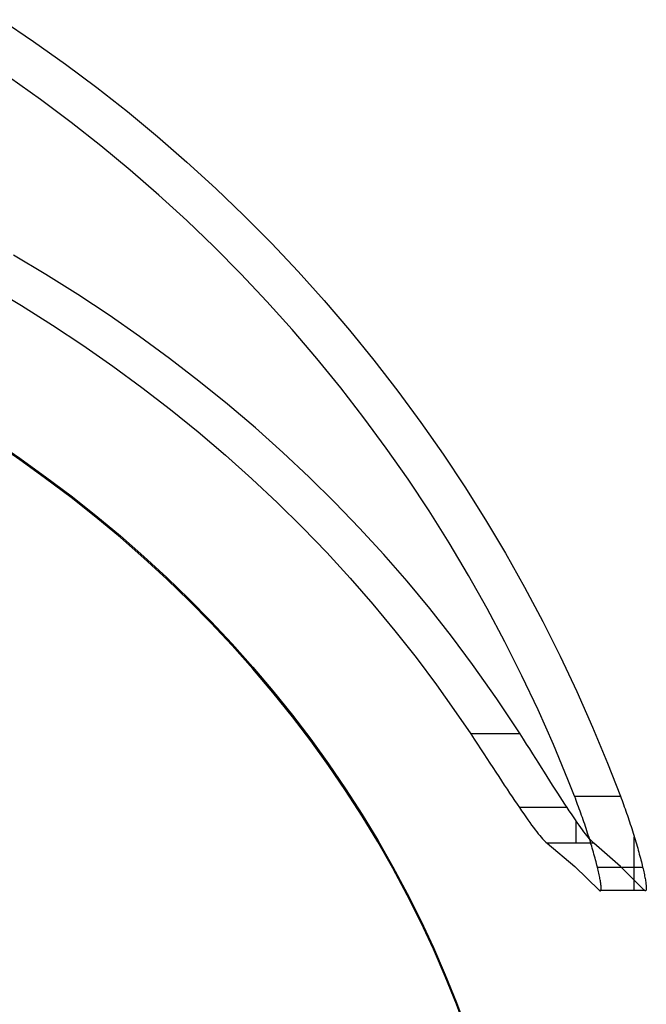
# Model space of a CAD drawing. Header units: millimetres. Extents: x -505 to -17, y -1389 to -929.
# Tile 41 of 41: x -119 to -17, y -1132 to -970. Entities that reach past the tile are written whole.
import ezdxf

# ---------------------------------------------------------------- set-up
doc = ezdxf.new("R2010")
doc.units = ezdxf.units.MM
doc.layers.add('Herman dining chair wood', color=7, linetype='Continuous', true_color=0x000000)

msp = doc.modelspace()

# ---------------------------------------------------------------- linework, layer by layer
at = {"layer": 'Herman dining chair wood'}
for p, q in [((-122.02, -970.4, 961.24), (-116.72, -973.97, 961.35)), ((-116.72, -973.97, 961.35), (-111.51, -977.67, 961.47)), ((-111.51, -977.67, 961.47), (-106.4, -981.49, 961.59)), ((-115.58, -983.49, 961.66), (-120.64, -979.89, 961.54)), ((-106.4, -981.49, 961.59), (-101.39, -985.44, 961.72)), ((-110.61, -987.21, 961.78), (-115.58, -983.49, 961.66)), ((-101.39, -985.44, 961.72), (-96.47, -989.51, 961.85)), ((-105.73, -991.05, 961.9), (-110.61, -987.21, 961.78)), ((-96.47, -989.51, 961.85), (-91.66, -993.7, 961.99)), ((-100.94, -995.01, 962.03), (-105.73, -991.05, 961.9)), ((-91.66, -993.7, 961.99), (-86.95, -998.01, 962.13)), ((-96.26, -999.09, 962.16), (-100.94, -995.01, 962.03)), ((-86.95, -998.01, 962.13), (-82.35, -1002.44, 962.27)), ((-91.68, -1003.28, 962.29), (-96.26, -999.09, 962.16)), ((-87.21, -1007.59, 962.43), (-91.68, -1003.28, 962.29)), ((-82.35, -1002.44, 962.27), (-77.85, -1006.97, 962.41)), ((-82.84, -1012, 962.57), (-87.21, -1007.59, 962.43)), ((-77.85, -1006.97, 962.41), (-73.48, -1011.61, 962.56)), ((-114.71, -1012.07, 812.45), (-120.02, -1008.91, 810.38)), ((-73.48, -1011.61, 962.56), (-69.23, -1016.35, 962.71)), ((-109.5, -1015.35, 814.58), (-114.71, -1012.07, 812.45)), ((-78.58, -1016.51, 962.72), (-82.84, -1012, 962.57)), ((-123.85, -1014.1, 813.77), (-118.68, -1017.19, 815.77)), ((-104.39, -1018.74, 816.78), (-109.5, -1015.35, 814.58)), ((-74.44, -1021.12, 962.87), (-78.58, -1016.51, 962.72)), ((-69.23, -1016.35, 962.71), (-65.09, -1021.19, 962.87)), ((-118.68, -1017.19, 815.77), (-113.62, -1020.38, 817.85)), ((-99.39, -1022.23, 819.06), (-104.39, -1018.74, 816.78)), ((-113.62, -1020.38, 817.85), (-108.65, -1023.67, 819.99)), ((-70.42, -1025.83, 963.02), (-74.44, -1021.12, 962.87)), ((-65.09, -1021.19, 962.87), (-61.08, -1026.13, 963.03)), ((-94.49, -1025.83, 821.4), (-99.39, -1022.23, 819.06)), ((-108.65, -1023.67, 819.99), (-103.78, -1027.07, 822.2)), ((-89.7, -1029.53, 823.8), (-94.49, -1025.83, 821.4)), ((-66.51, -1030.64, 963.17), (-70.42, -1025.83, 963.02)), ((-61.08, -1026.13, 963.03), (-57.18, -1031.17, 963.19)), ((-103.78, -1027.07, 822.2), (-99.02, -1030.57, 824.48)), ((-99.02, -1030.57, 824.48), (-94.36, -1034.16, 826.82)), ((-85.02, -1033.32, 826.27), (-89.7, -1029.53, 823.8)), ((-62.72, -1035.54, 963.33), (-66.51, -1030.64, 963.17)), ((-57.18, -1031.17, 963.19), (-53.41, -1036.3, 963.36)), ((-94.36, -1034.16, 826.82), (-89.81, -1037.85, 829.22)), ((-80.46, -1037.21, 828.81), (-85.02, -1033.32, 826.27)), ((-59.06, -1040.53, 963.49), (-62.72, -1035.54, 963.33)), ((-76, -1041.2, 831.4), (-80.46, -1037.21, 828.81)), ((-53.41, -1036.3, 963.36), (-49.76, -1041.52, 963.52)), ((-89.81, -1037.85, 829.22), (-85.37, -1041.64, 831.69)), ((-123.29, -1039.2, 651.87), (-118.99, -1042.14, 652.37)), ((-118.99, -1042.41, 642.32), (-123.29, -1039.47, 641.82)), ((-55.51, -1045.61, 963.66), (-59.06, -1040.53, 963.49)), ((-118.99, -1042.14, 652.37), (-114.76, -1045.18, 652.88)), ((-118.99, -1042.14, 652.37), (-118.99, -1042.41, 642.32)), ((-85.37, -1041.64, 831.69), (-81.04, -1045.52, 834.21)), ((-71.69, -1045.26, 834.04), (-76, -1041.2, 831.4)), ((-49.76, -1041.52, 963.52), (-46.24, -1046.83, 963.7)), ((-114.76, -1045.45, 642.83), (-118.99, -1042.41, 642.32)), ((-114.76, -1045.18, 652.88), (-110.6, -1048.32, 653.39)), ((-114.76, -1045.18, 652.88), (-114.76, -1045.45, 642.83)), ((-110.6, -1048.59, 643.34), (-114.76, -1045.45, 642.83)), ((-81.04, -1045.52, 834.21), (-76.84, -1049.46, 836.78)), ((-67.5, -1049.4, 836.74), (-71.69, -1045.26, 834.04)), ((-52.08, -1050.77, 963.82), (-55.51, -1045.61, 963.66)), ((-46.24, -1046.83, 963.7), (-42.85, -1052.23, 963.87)), ((-110.6, -1048.32, 653.39), (-106.53, -1051.55, 653.92)), ((-110.6, -1048.32, 653.39), (-110.6, -1048.59, 643.34)), ((-106.53, -1051.82, 643.86), (-110.6, -1048.59, 643.34)), ((-76.84, -1049.46, 836.78), (-72.77, -1053.49, 839.4)), ((-63.43, -1053.62, 839.48), (-67.5, -1049.4, 836.74)), ((-106.53, -1051.55, 653.92), (-102.53, -1054.88, 654.44)), ((-102.53, -1055.15, 644.39), (-106.53, -1051.82, 643.86)), ((-48.78, -1056.02, 963.99), (-52.08, -1050.77, 963.82)), ((-72.77, -1053.49, 839.4), (-68.81, -1057.6, 842.07)), ((-59.49, -1057.92, 842.28), (-63.43, -1053.62, 839.48)), ((-42.85, -1052.23, 963.87), (-39.59, -1057.7, 964.04)), ((-102.53, -1054.88, 654.44), (-98.71, -1058.24, 654.97)), ((-102.53, -1054.88, 654.44), (-102.53, -1055.15, 644.39)), ((-98.71, -1058.51, 644.9), (-102.53, -1055.15, 644.39)), ((-45.61, -1061.34, 964.16), (-48.78, -1056.02, 963.99)), ((-98.71, -1058.24, 654.97), (-94.96, -1061.68, 655.49)), ((-98.71, -1058.24, 654.97), (-98.71, -1058.51, 644.9)), ((-68.81, -1057.6, 842.07), (-64.97, -1061.78, 844.8)), ((-55.67, -1062.3, 845.13), (-59.49, -1057.92, 842.28)), ((-39.59, -1057.7, 964.04), (-36.46, -1063.25, 964.22)), ((-94.96, -1061.95, 645.43), (-98.71, -1058.51, 644.9)), ((-94.96, -1061.68, 655.49), (-91.31, -1065.21, 656.02)), ((-94.96, -1061.68, 655.49), (-94.96, -1061.95, 645.43)), ((-42.57, -1066.74, 964.34), (-45.61, -1061.34, 964.16)), ((-91.31, -1065.48, 645.95), (-94.96, -1061.95, 645.43)), ((-64.97, -1061.78, 844.8), (-61.25, -1066.04, 847.57)), ((-51.97, -1066.76, 848.03), (-55.67, -1062.3, 845.13)), ((-36.46, -1063.25, 964.22), (-33.47, -1068.87, 964.4)), ((-91.31, -1065.21, 656.02), (-87.74, -1068.83, 656.54)), ((-91.31, -1065.21, 656.02), (-91.31, -1065.48, 645.95)), ((-87.74, -1069.1, 646.47), (-91.31, -1065.48, 645.95)), ((-61.25, -1066.04, 847.57), (-57.66, -1070.38, 850.39)), ((-48.4, -1071.28, 850.98), (-51.97, -1066.76, 848.03)), ((-39.66, -1072.21, 964.51), (-42.57, -1066.74, 964.34)), ((-87.74, -1068.83, 656.54), (-84.26, -1072.55, 657.07)), ((-87.74, -1068.83, 656.54), (-87.74, -1069.1, 646.47)), ((-84.26, -1072.82, 647), (-87.74, -1069.1, 646.47)), ((-33.47, -1068.87, 964.4), (-30.62, -1074.56, 964.59)), ((-57.66, -1070.38, 850.39), (-54.18, -1074.78, 853.26)), ((-44.96, -1075.89, 853.98), (-48.4, -1071.28, 850.98)), ((-84.26, -1072.55, 657.07), (-80.88, -1076.34, 657.6)), ((-84.26, -1072.55, 657.07), (-84.26, -1072.82, 647)), ((-80.88, -1076.61, 647.52), (-84.26, -1072.82, 647)), ((-36.89, -1077.74, 964.69), (-39.66, -1072.21, 964.51)), ((-30.62, -1074.56, 964.59), (-27.9, -1080.32, 964.77)), ((-54.18, -1074.78, 853.26), (-50.84, -1079.26, 856.17)), ((-40.97, -1081.54, 857.66), (-44.96, -1075.89, 853.98)), ((-80.88, -1076.34, 657.6), (-77.59, -1080.23, 658.12)), ((-80.88, -1076.34, 657.6), (-80.88, -1076.61, 647.52)), ((-77.59, -1080.5, 648.04), (-80.88, -1076.61, 647.52)), ((-34.25, -1083.34, 964.87), (-36.89, -1077.74, 964.69)), ((-50.84, -1079.26, 856.17), (-48, -1083.25, 858.77)), ((-77.59, -1080.23, 658.12), (-74.41, -1084.2, 658.64)), ((-77.59, -1080.23, 658.12), (-77.59, -1080.5, 648.04)), ((-74.41, -1084.47, 648.56), (-77.59, -1080.5, 648.04)), ((-27.9, -1080.32, 964.77), (-25.33, -1086.14, 964.96)), ((-37.17, -1087.28, 861.4), (-40.97, -1081.54, 857.66)), ((-74.41, -1084.2, 658.64), (-71.41, -1088.14, 659.14)), ((-74.41, -1084.2, 658.64), (-74.41, -1084.47, 648.56)), ((-48, -1083.25, 858.77), (-45.26, -1087.28, 861.4)), ((-31.74, -1089.01, 965.05), (-34.25, -1083.34, 964.87)), ((-71.41, -1088.41, 649.06), (-74.41, -1084.47, 648.56)), ((-45.26, -1087.28, 861.4), (-44.71, -1088.11, 861.94)), ((-37.17, -1087.28, 861.4), (-45.26, -1087.28, 861.4)), ((-36.65, -1088.11, 861.94), (-37.17, -1087.28, 861.4)), ((-25.33, -1086.14, 964.96), (-22.89, -1092.03, 965.15)), ((-71.41, -1088.14, 659.14), (-68.51, -1092.17, 659.64)), ((-68.51, -1092.44, 649.56), (-71.41, -1088.41, 649.06)), ((-44.71, -1088.11, 861.94), (-44.18, -1088.92, 862.52)), ((-44.18, -1088.92, 862.52), (-43.65, -1089.72, 863.11)), ((-36.13, -1088.92, 862.52), (-36.65, -1088.11, 861.94)), ((-35.62, -1089.72, 863.11), (-36.13, -1088.92, 862.52)), ((-29.37, -1094.73, 965.24), (-31.74, -1089.01, 965.05)), ((-43.65, -1089.72, 863.11), (-43.13, -1090.51, 863.73)), ((-43.13, -1090.51, 863.73), (-42.62, -1091.28, 864.37)), ((-35.12, -1090.51, 863.73), (-35.62, -1089.72, 863.11)), ((-34.63, -1091.28, 864.37), (-35.12, -1090.51, 863.73)), ((-68.51, -1092.17, 659.64), (-65.71, -1096.26, 660.13)), ((-68.51, -1092.17, 659.64), (-68.51, -1092.44, 649.56)), ((-42.62, -1091.28, 864.37), (-42.12, -1092.05, 865.03)), ((-42.12, -1092.05, 865.03), (-41.63, -1092.79, 865.71)), ((-34.15, -1092.05, 865.03), (-34.63, -1091.28, 864.37)), ((-33.67, -1092.79, 865.71), (-34.15, -1092.05, 865.03)), ((-22.89, -1092.03, 965.15), (-20.78, -1097.45, 965.32)), ((-65.71, -1096.54, 650.04), (-68.51, -1092.44, 649.56)), ((-41.63, -1092.79, 865.71), (-41.15, -1093.53, 866.42)), ((-41.15, -1093.53, 866.42), (-40.68, -1094.24, 867.14)), ((-33.21, -1093.53, 866.42), (-33.67, -1092.79, 865.71)), ((-32.76, -1094.24, 867.14), (-33.21, -1093.53, 866.42)), ((-40.68, -1094.24, 867.14), (-40.21, -1094.95, 867.89)), ((-40.21, -1094.95, 867.89), (-39.77, -1095.63, 868.65)), ((-32.31, -1094.95, 867.89), (-32.76, -1094.24, 867.14)), ((-31.88, -1095.63, 868.65), (-32.31, -1094.95, 867.89)), ((-28.3, -1097.45, 965.32), (-29.37, -1094.73, 965.24)), ((-65.71, -1096.26, 660.13), (-63.03, -1100.44, 660.62)), ((-63.03, -1100.71, 650.53), (-65.71, -1096.54, 650.04)), ((-39.77, -1095.63, 868.65), (-39.33, -1096.29, 869.43)), ((-39.33, -1096.29, 869.43), (-38.9, -1096.94, 870.23)), ((-38.9, -1096.94, 870.23), (-38.48, -1097.56, 871.05)), ((-31.45, -1096.29, 869.43), (-31.88, -1095.63, 868.65)), ((-31.04, -1096.94, 870.23), (-31.45, -1096.29, 869.43)), ((-30.64, -1097.56, 871.05), (-31.04, -1096.94, 870.23)), ((-38.48, -1097.56, 871.05), (-38.08, -1098.17, 871.89)), ((-38.08, -1098.17, 871.89), (-37.69, -1098.75, 872.74)), ((-30.25, -1098.17, 871.89), (-30.64, -1097.56, 871.05)), ((-29.87, -1098.75, 872.74), (-30.25, -1098.17, 871.89)), ((-28.16, -1097.79, 965.33), (-28.3, -1097.45, 965.32)), ((-28.3, -1097.45, 965.32), (-20.78, -1097.45, 965.32)), ((-28.03, -1098.14, 965.33), (-28.16, -1097.79, 965.33)), ((-27.9, -1098.48, 965.32), (-28.03, -1098.14, 965.33)), ((-27.78, -1098.82, 965.3), (-27.9, -1098.48, 965.32)), ((-20.78, -1097.45, 965.32), (-20.66, -1097.79, 965.33)), ((-20.66, -1097.79, 965.33), (-20.53, -1098.14, 965.33)), ((-20.53, -1098.14, 965.33), (-20.4, -1098.48, 965.32)), ((-20.4, -1098.48, 965.32), (-20.28, -1098.82, 965.3)), ((-37.69, -1098.75, 872.74), (-37.31, -1099.31, 873.6)), ((-37.31, -1099.31, 873.6), (-36.94, -1099.85, 874.49)), ((-29.51, -1099.31, 873.6), (-37.31, -1099.31, 873.6)), ((-36.94, -1099.85, 874.49), (-36.59, -1100.37, 875.38)), ((-29.51, -1099.31, 873.6), (-29.87, -1098.75, 872.74)), ((-29.15, -1099.85, 874.49), (-29.51, -1099.31, 873.6)), ((-28.81, -1100.37, 875.38), (-29.15, -1099.85, 874.49)), ((-27.64, -1099.18, 965.28), (-27.78, -1098.82, 965.3)), ((-27.51, -1099.53, 965.25), (-27.64, -1099.18, 965.28)), ((-27.39, -1099.89, 965.2), (-27.51, -1099.53, 965.25)), ((-27.26, -1100.24, 965.15), (-27.39, -1099.89, 965.2)), ((-27.13, -1100.6, 965.09), (-27.26, -1100.24, 965.15)), ((-20.28, -1098.82, 965.3), (-20.15, -1099.18, 965.28)), ((-20.15, -1099.18, 965.28), (-20.03, -1099.53, 965.25)), ((-20.03, -1099.53, 965.25), (-19.9, -1099.89, 965.2)), ((-19.9, -1099.89, 965.2), (-19.78, -1100.24, 965.15)), ((-19.78, -1100.24, 965.15), (-19.65, -1100.6, 965.09)), ((-63.03, -1100.44, 660.62), (-60.45, -1104.68, 661.09)), ((-63.03, -1100.44, 660.62), (-63.03, -1100.71, 650.53)), ((-60.45, -1104.95, 651), (-63.03, -1100.71, 650.53)), ((-36.59, -1100.37, 875.38), (-36.25, -1100.86, 876.28)), ((-36.25, -1100.86, 876.28), (-35.92, -1101.33, 877.2)), ((-35.92, -1101.33, 877.2), (-35.6, -1101.77, 878.13)), ((-35.6, -1101.77, 878.13), (-35.3, -1102.19, 879.07)), ((-28.48, -1100.86, 876.28), (-28.81, -1100.37, 875.38)), ((-28.16, -1101.33, 877.2), (-28.48, -1100.86, 876.28)), ((-27.86, -1101.77, 878.13), (-28.16, -1101.33, 877.2)), ((-28.05, -1102.03, 878.71), (-28.05, -1101.5, 877.55)), ((-27.56, -1102.19, 879.07), (-27.86, -1101.77, 878.13)), ((-27, -1100.96, 965.02), (-27.13, -1100.6, 965.09)), ((-26.88, -1101.32, 964.94), (-27, -1100.96, 965.02)), ((-26.75, -1101.68, 964.85), (-26.88, -1101.32, 964.94)), ((-26.63, -1102.05, 964.75), (-26.75, -1101.68, 964.85)), ((-19.65, -1100.6, 965.09), (-19.53, -1100.96, 965.02)), ((-19.53, -1100.96, 965.02), (-19.41, -1101.32, 964.94)), ((-19.41, -1101.32, 964.94), (-19.29, -1101.68, 964.85)), ((-19.29, -1101.68, 964.85), (-19.17, -1102.05, 964.75)), ((-35.3, -1102.19, 879.07), (-35.01, -1102.58, 880.01)), ((-35.01, -1102.58, 880.01), (-34.73, -1102.95, 880.97)), ((-34.73, -1102.95, 880.97), (-34.47, -1103.3, 881.93)), ((-34.47, -1103.3, 881.93), (-34.21, -1103.61, 882.89)), ((-28.05, -1102.53, 879.88), (-28.05, -1102.03, 878.71)), ((-28.05, -1102.99, 881.07), (-28.05, -1102.53, 879.88)), ((-28.05, -1103.41, 882.28), (-28.05, -1102.99, 881.07)), ((-28.05, -1103.8, 883.49), (-28.05, -1103.41, 882.28)), ((-27.28, -1102.58, 880.01), (-27.56, -1102.19, 879.07)), ((-27.01, -1102.95, 880.97), (-27.28, -1102.58, 880.01)), ((-26.76, -1103.3, 881.93), (-27.01, -1102.95, 880.97)), ((-26.51, -1103.61, 882.89), (-26.76, -1103.3, 881.93)), ((-26.51, -1102.41, 964.65), (-26.63, -1102.05, 964.75)), ((-26.39, -1102.77, 964.53), (-26.51, -1102.41, 964.65)), ((-26.27, -1103.13, 964.4), (-26.39, -1102.77, 964.53)), ((-26.15, -1103.5, 964.26), (-26.27, -1103.13, 964.4)), ((-26.04, -1103.86, 964.11), (-26.15, -1103.5, 964.26)), ((-19.17, -1102.05, 964.75), (-19.05, -1102.41, 964.65)), ((-19.05, -1102.41, 964.65), (-18.93, -1102.77, 964.53)), ((-18.93, -1102.77, 964.53), (-18.82, -1103.13, 964.4)), ((-18.82, -1103.13, 964.4), (-18.71, -1103.5, 964.26)), ((-18.71, -1103.5, 964.26), (-18.59, -1103.86, 964.11)), ((-60.45, -1104.68, 661.09), (-57.99, -1108.99, 661.56)), ((-60.45, -1104.68, 661.09), (-60.45, -1104.95, 651)), ((-57.99, -1109.26, 651.46), (-60.45, -1104.95, 651)), ((-34.21, -1103.61, 882.89), (-33.97, -1103.91, 883.86)), ((-33.97, -1103.91, 883.86), (-33.75, -1104.17, 884.84)), ((-33.75, -1104.17, 884.84), (-33.53, -1104.41, 885.81)), ((-33.53, -1104.41, 885.81), (-33.33, -1104.63, 886.79)), ((-33.33, -1104.63, 886.79), (-33.14, -1104.82, 887.77)), ((-33.14, -1104.82, 887.77), (-32.96, -1104.99, 888.75)), ((-32.96, -1104.99, 888.75), (-32.79, -1105.13, 889.73)), ((-32.79, -1105.13, 889.73), (-28.26, -1108.96, 919.02)), ((-25.13, -1105.13, 889.73), (-32.79, -1105.13, 889.73)), ((-28.05, -1104.14, 884.72), (-28.05, -1103.8, 883.49)), ((-28.05, -1104.45, 885.96), (-28.05, -1104.14, 884.72)), ((-28.05, -1104.71, 887.21), (-28.05, -1104.45, 885.96)), ((-28.05, -1104.94, 888.46), (-28.05, -1104.71, 887.21)), ((-28.05, -1105.13, 889.73), (-28.05, -1104.94, 888.46)), ((-26.28, -1103.91, 883.86), (-26.51, -1103.61, 882.89)), ((-26.06, -1104.17, 884.84), (-26.28, -1103.91, 883.86)), ((-25.85, -1104.41, 885.81), (-26.06, -1104.17, 884.84)), ((-25.92, -1104.21, 963.95), (-26.04, -1103.86, 964.11)), ((-25.81, -1104.56, 963.79), (-25.92, -1104.21, 963.95)), ((-25.65, -1104.63, 886.79), (-25.85, -1104.41, 885.81)), ((-25.7, -1104.92, 963.61), (-25.81, -1104.56, 963.79)), ((-25.6, -1105.27, 963.42), (-25.7, -1104.92, 963.61)), ((-25.47, -1104.82, 887.77), (-25.65, -1104.63, 886.79)), ((-25.3, -1104.99, 888.75), (-25.47, -1104.82, 887.77)), ((-25.13, -1105.13, 889.73), (-25.3, -1104.99, 888.75)), ((-20.75, -1108.96, 919.02), (-25.13, -1105.13, 889.73)), ((-18.59, -1103.86, 964.11), (-18.48, -1104.21, 963.95)), ((-18.52, -1104.56, 963.79), (-18.52, -1104.1, 964.01)), ((-18.52, -1105.03, 963.55), (-18.52, -1104.56, 963.79)), ((-18.52, -1105.48, 963.3), (-18.52, -1105.03, 963.55)), ((-18.48, -1104.21, 963.95), (-18.38, -1104.56, 963.79)), ((-18.38, -1104.56, 963.79), (-18.27, -1104.92, 963.61)), ((-18.27, -1104.92, 963.61), (-18.17, -1105.27, 963.42)), ((-25.49, -1105.61, 963.22), (-25.6, -1105.27, 963.42)), ((-25.39, -1105.95, 963.01), (-25.49, -1105.61, 963.22)), ((-25.3, -1106.29, 962.79), (-25.39, -1105.95, 963.01)), ((-25.2, -1106.62, 962.56), (-25.3, -1106.29, 962.79)), ((-25.11, -1106.95, 962.32), (-25.2, -1106.62, 962.56)), ((-18.52, -1105.92, 963.03), (-18.52, -1105.48, 963.3)), ((-18.52, -1106.35, 962.74), (-18.52, -1105.92, 963.03)), ((-18.52, -1106.78, 962.45), (-18.52, -1106.35, 962.74)), ((-18.52, -1107.19, 962.13), (-18.52, -1106.78, 962.45)), ((-18.17, -1105.27, 963.42), (-18.07, -1105.61, 963.22)), ((-18.07, -1105.61, 963.22), (-17.97, -1105.95, 963.01)), ((-17.97, -1105.95, 963.01), (-17.88, -1106.29, 962.79)), ((-17.88, -1106.29, 962.79), (-17.78, -1106.62, 962.56)), ((-17.78, -1106.62, 962.56), (-17.7, -1106.95, 962.32)), ((-25.02, -1107.27, 962.07), (-25.11, -1106.95, 962.32)), ((-24.93, -1107.58, 961.82), (-25.02, -1107.27, 962.07)), ((-24.85, -1107.89, 961.55), (-24.93, -1107.58, 961.82)), ((-24.77, -1108.19, 961.28), (-24.85, -1107.89, 961.55)), ((-24.7, -1108.48, 960.99), (-24.77, -1108.19, 961.28)), ((-18.52, -1107.59, 961.81), (-18.52, -1107.19, 962.13)), ((-18.52, -1107.98, 961.47), (-18.52, -1107.59, 961.81)), ((-18.52, -1108.36, 961.11), (-18.52, -1107.98, 961.47)), ((-18.52, -1108.73, 960.75), (-18.52, -1108.36, 961.11)), ((-17.7, -1106.95, 962.32), (-17.61, -1107.27, 962.07)), ((-17.61, -1107.27, 962.07), (-17.53, -1107.58, 961.82)), ((-17.53, -1107.58, 961.82), (-17.45, -1107.89, 961.55)), ((-17.45, -1107.89, 961.55), (-17.37, -1108.19, 961.28)), ((-17.37, -1108.19, 961.28), (-17.29, -1108.48, 960.99)), ((-57.99, -1108.99, 661.56), (-55.65, -1113.37, 662.01)), ((-57.99, -1108.99, 661.56), (-57.99, -1109.26, 651.46)), ((-55.65, -1113.64, 651.91), (-57.99, -1109.26, 651.46)), ((-28.26, -1108.96, 919.02), (-24.29, -1112.81, 948.38)), ((-24.62, -1108.77, 960.7), (-24.7, -1108.48, 960.99)), ((-24.55, -1109.05, 960.41), (-24.62, -1108.77, 960.7)), ((-24.49, -1109.32, 960.1), (-24.55, -1109.05, 960.41)), ((-24.55, -1109.05, 960.41), (-17.16, -1109.05, 960.41)), ((-24.43, -1109.58, 959.79), (-24.49, -1109.32, 960.1)), ((-24.37, -1109.83, 959.47), (-24.43, -1109.58, 959.79)), ((-24.31, -1110.07, 959.14), (-24.37, -1109.83, 959.47)), ((-16.9, -1112.81, 948.38), (-20.75, -1108.96, 919.02)), ((-18.52, -1109.08, 960.37), (-18.52, -1108.73, 960.75)), ((-18.52, -1109.42, 959.98), (-18.52, -1109.08, 960.37)), ((-18.52, -1109.75, 959.57), (-18.52, -1109.42, 959.98)), ((-18.52, -1110.06, 959.16), (-18.52, -1109.75, 959.57)), ((-17.29, -1108.48, 960.99), (-17.22, -1108.77, 960.7)), ((-17.22, -1108.77, 960.7), (-17.16, -1109.05, 960.41)), ((-17.16, -1109.05, 960.41), (-17.09, -1109.32, 960.1)), ((-17.09, -1109.32, 960.1), (-17.03, -1109.58, 959.79)), ((-17.03, -1109.58, 959.79), (-16.98, -1109.83, 959.47)), ((-16.98, -1109.83, 959.47), (-16.93, -1110.07, 959.14)), ((-24.26, -1110.31, 958.81), (-24.31, -1110.07, 959.14)), ((-24.22, -1110.53, 958.47), (-24.26, -1110.31, 958.81)), ((-24.17, -1110.75, 958.13), (-24.22, -1110.53, 958.47)), ((-24.13, -1110.95, 957.78), (-24.17, -1110.75, 958.13)), ((-24.1, -1111.15, 957.43), (-24.13, -1110.95, 957.78)), ((-24.07, -1111.33, 957.07), (-24.1, -1111.15, 957.43)), ((-24.04, -1111.51, 956.71), (-24.07, -1111.33, 957.07)), ((-24.01, -1111.67, 956.35), (-24.04, -1111.51, 956.71)), ((-18.52, -1110.36, 958.74), (-18.52, -1110.06, 959.16)), ((-18.52, -1110.64, 958.3), (-18.52, -1110.36, 958.74)), ((-18.52, -1110.91, 957.86), (-18.52, -1110.64, 958.3)), ((-18.52, -1111.16, 957.41), (-18.52, -1110.91, 957.86)), ((-18.52, -1111.4, 956.95), (-18.52, -1111.16, 957.41)), ((-18.52, -1111.62, 956.48), (-18.52, -1111.4, 956.95)), ((-18.52, -1111.82, 956), (-18.52, -1111.62, 956.48)), ((-16.93, -1110.07, 959.14), (-16.88, -1110.31, 958.81)), ((-16.88, -1110.31, 958.81), (-16.83, -1110.53, 958.47)), ((-16.83, -1110.53, 958.47), (-16.79, -1110.75, 958.13)), ((-16.79, -1110.75, 958.13), (-16.75, -1110.95, 957.78)), ((-16.75, -1110.95, 957.78), (-16.71, -1111.15, 957.43)), ((-16.71, -1111.15, 957.43), (-16.68, -1111.33, 957.07)), ((-16.68, -1111.33, 957.07), (-16.66, -1111.51, 956.71)), ((-16.66, -1111.51, 956.71), (-16.63, -1111.67, 956.35)), ((-24.29, -1112.81, 948.38), (-24.25, -1112.85, 948.72)), ((-24.29, -1112.81, 948.38), (-16.9, -1112.81, 948.38)), ((-24.25, -1112.85, 948.72), (-24.21, -1112.88, 949.07)), ((-24.21, -1112.88, 949.07), (-24.17, -1112.9, 949.41)), ((-24.17, -1112.9, 949.41), (-24.14, -1112.92, 949.75)), ((-24.14, -1112.92, 949.75), (-24.1, -1112.93, 950.11)), ((-24.1, -1112.93, 950.11), (-24.08, -1112.93, 950.46)), ((-24.08, -1112.93, 950.46), (-24.05, -1112.93, 950.82)), ((-24.05, -1112.93, 950.82), (-24.03, -1112.91, 951.18)), ((-24.03, -1112.91, 951.18), (-24, -1112.88, 951.54)), ((-23.99, -1111.83, 955.98), (-24.01, -1111.67, 956.35)), ((-24, -1112.88, 951.54), (-23.99, -1112.85, 951.91)), ((-23.97, -1111.97, 955.61), (-23.99, -1111.83, 955.98)), ((-23.99, -1112.85, 951.91), (-23.97, -1112.81, 952.28)), ((-23.96, -1112.1, 955.25), (-23.97, -1111.97, 955.61)), ((-23.97, -1112.81, 952.28), (-23.96, -1112.75, 952.64)), ((-23.95, -1112.23, 954.88), (-23.96, -1112.1, 955.25)), ((-23.96, -1112.75, 952.64), (-23.95, -1112.69, 953.02)), ((-23.94, -1112.34, 954.51), (-23.95, -1112.23, 954.88)), ((-23.95, -1112.69, 953.02), (-23.94, -1112.62, 953.39)), ((-23.94, -1112.44, 954.13), (-23.94, -1112.34, 954.51)), ((-23.94, -1112.54, 953.76), (-23.94, -1112.44, 954.13)), ((-23.94, -1112.62, 953.39), (-23.94, -1112.54, 953.76)), ((-18.52, -1112.01, 955.52), (-18.52, -1111.82, 956)), ((-18.52, -1112.18, 955.03), (-18.52, -1112.01, 955.52)), ((-18.52, -1112.33, 954.54), (-18.52, -1112.18, 955.03)), ((-18.52, -1112.47, 954.04), (-18.52, -1112.33, 954.54)), ((-18.52, -1112.59, 953.53), (-18.52, -1112.47, 954.04)), ((-18.52, -1112.69, 953.02), (-18.52, -1112.59, 953.53)), ((-18.52, -1112.77, 952.51), (-18.52, -1112.69, 953.02)), ((-18.52, -1112.84, 952), (-18.52, -1112.77, 952.51)), ((-18.52, -1112.81, 948.38), (-18.52, -1112.86, 948.9)), ((-18.52, -1112.89, 951.48), (-18.52, -1112.84, 952)), ((-18.52, -1112.86, 948.9), (-18.52, -1112.9, 949.41)), ((-18.52, -1112.92, 950.97), (-18.52, -1112.89, 951.48)), ((-18.52, -1112.9, 949.41), (-18.52, -1112.93, 949.93)), ((-18.52, -1112.93, 950.45), (-18.52, -1112.92, 950.97)), ((-18.52, -1112.93, 949.93), (-18.52, -1112.93, 950.45)), ((-16.86, -1112.85, 948.72), (-16.9, -1112.81, 948.38)), ((-16.82, -1112.88, 949.07), (-16.86, -1112.85, 948.72)), ((-16.79, -1112.9, 949.41), (-16.82, -1112.88, 949.07)), ((-16.75, -1112.92, 949.75), (-16.79, -1112.9, 949.41)), ((-16.72, -1112.93, 950.11), (-16.75, -1112.92, 949.75)), ((-16.69, -1112.93, 950.46), (-16.72, -1112.93, 950.11)), ((-16.67, -1112.93, 950.82), (-16.69, -1112.93, 950.46)), ((-16.64, -1112.91, 951.18), (-16.67, -1112.93, 950.82)), ((-16.62, -1112.88, 951.54), (-16.64, -1112.91, 951.18)), ((-16.63, -1111.67, 956.35), (-16.61, -1111.83, 955.98)), ((-16.61, -1112.85, 951.91), (-16.62, -1112.88, 951.54)), ((-16.61, -1111.83, 955.98), (-16.59, -1111.97, 955.61)), ((-16.59, -1112.81, 952.28), (-16.61, -1112.85, 951.91)), ((-16.59, -1111.97, 955.61), (-16.58, -1112.1, 955.25)), ((-16.58, -1112.75, 952.64), (-16.59, -1112.81, 952.28)), ((-16.58, -1112.1, 955.25), (-16.57, -1112.23, 954.88)), ((-16.57, -1112.69, 953.02), (-16.58, -1112.75, 952.64)), ((-16.57, -1112.23, 954.88), (-16.56, -1112.34, 954.51)), ((-16.56, -1112.62, 953.39), (-16.57, -1112.69, 953.02)), ((-16.56, -1112.34, 954.51), (-16.56, -1112.44, 954.13)), ((-16.56, -1112.44, 954.13), (-16.56, -1112.54, 953.76)), ((-16.56, -1112.54, 953.76), (-16.56, -1112.62, 953.39)), ((-55.65, -1113.37, 662.01), (-53.42, -1117.81, 662.46)), ((-55.65, -1113.37, 662.01), (-55.65, -1113.64, 651.91)), ((-53.42, -1118.08, 652.36), (-55.65, -1113.64, 651.91)), ((-53.42, -1117.81, 662.46), (-51.36, -1122.22, 662.88)), ((-53.42, -1117.81, 662.46), (-53.42, -1118.08, 652.36)), ((-51.36, -1122.49, 652.78), (-53.42, -1118.08, 652.36)), ((-51.36, -1122.22, 662.88), (-49.42, -1126.69, 663.29)), ((-51.36, -1122.22, 662.88), (-51.36, -1122.49, 652.78)), ((-49.42, -1126.96, 653.18), (-51.36, -1122.49, 652.78)), ((-49.42, -1126.69, 663.29), (-47.6, -1131.21, 663.68)), ((-49.42, -1126.69, 663.29), (-49.42, -1126.96, 653.18)), ((-47.6, -1131.48, 653.57), (-49.42, -1126.96, 653.18)), ((-47.6, -1131.21, 663.68), (-45.91, -1135.79, 664.06)), ((-47.6, -1131.21, 663.68), (-47.6, -1131.48, 653.57)), ((-45.91, -1136.06, 653.95), (-47.6, -1131.48, 653.57))]:
    msp.add_line(p, q, dxfattribs=at)

doc.saveas('drawing.dxf')
